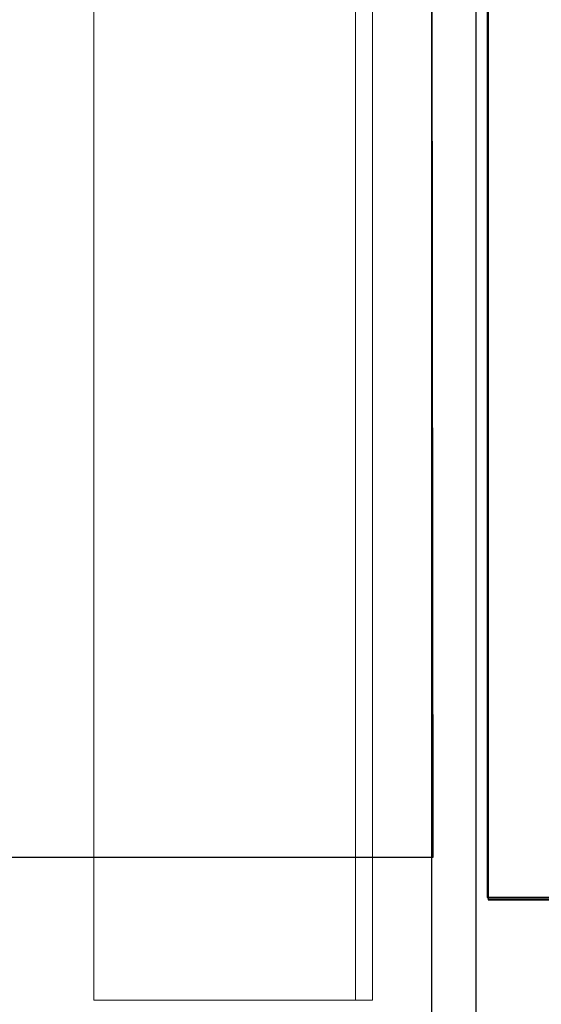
# Model space of a CAD drawing. Header units: millimetres. Extents: x -8642 to 28269, y -6609 to 3701.
# Tile 154 of 256: x 3619 to 3713, y -4974 to -4798. Entities that reach past the tile are written whole.
import ezdxf

# ---------------------------------------------------------------- set-up
doc = ezdxf.new("R2010")
doc.units = ezdxf.units.MM
doc.header["$LTSCALE"] = 1000
doc.header["$MEASUREMENT"] = 0
doc.linetypes.add('rzut 1 pietra$0$ArchiTECH.PC Solid Line Type', pattern=[0])
doc.linetypes.add('SUFIT_1 PIETRO$0$ArchiTECH.PC Solid Line Type', pattern=[0])
doc.layers.add('IS_ARCH', color=254, linetype='Continuous', lineweight=18)
doc.layers.add('SUFIT_1 PIETRO$0$INWENTARYZACJA', color=254, linetype='Continuous')
doc.layers.add('SUFIT_1 PIETRO$0$TYP SUFITÓW_NOWYCH', color=254, linetype='Continuous')

msp = doc.modelspace()

# ---------------------------------------------------------------- linework, layer by layer
at = {"layer": 'IS_ARCH', "linetype": 'rzut 1 pietra$0$ArchiTECH.PC Solid Line Type'}
for p, q in [((3693.3, -4721.21), (3693.3, -5208.72)), ((3632.67, -4723.69), (3632.67, -4973.69)), ((3679.67, -4973.69), (3679.67, -4723.69)), ((3682.67, -4973.69), (3682.67, -4723.69)), ((3701.3, -5200.72), (3701.3, -4729.21)), ((3703.3, -4731.21), (3703.3, -4955.21)), ((3703.43, -4731.44), (3703.43, -4955.62)), ((3703.3, -4955.21), (3917.3, -4955.21)), ((3703.43, -4955.62), (3917.3, -4955.62)), ((3632.67, -4973.69), (3682.67, -4973.69))]:
    msp.add_line(p, q, dxfattribs=at)
at = {"layer": 'SUFIT_1 PIETRO$0$INWENTARYZACJA', "linetype": 'SUFIT_1 PIETRO$0$ArchiTECH.PC Solid Line Type'}
for p, q in [((3693.3, -4721.29), (3693.3, -5208.8)), ((3701.3, -5200.8), (3701.3, -4729.29)), ((3703.3, -4731.29), (3703.3, -4955.29)), ((3703.43, -4731.52), (3703.43, -4955.71)), ((3703.3, -4955.29), (3917.3, -4955.29)), ((3703.43, -4955.71), (3917.3, -4955.71))]:
    msp.add_line(p, q, dxfattribs=at)
at = {"layer": 'SUFIT_1 PIETRO$0$TYP SUFITÓW_NOWYCH', "linetype": 'SUFIT_1 PIETRO$0$ArchiTECH.PC Solid Line Type'}
for p, q in [((3693.3, -4721.29), (3693.5, -4948.14)), ((3693.5, -4948.14), (3229.55, -4948.14))]:
    msp.add_line(p, q, dxfattribs=at)

doc.saveas('drawing.dxf')
